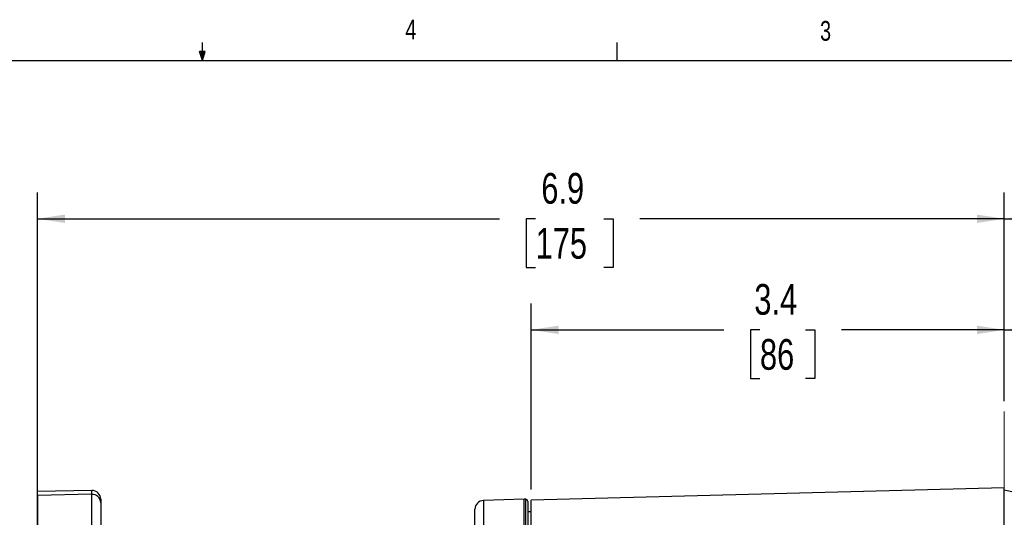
# Model space of a CAD drawing. Header units: inches. Extents: x 0.4 to 16.6, y 0.2 to 10.8.
# Tile 11 of 16: x 7.6 to 12.3, y 8.5 to 10.8. Entities that reach past the tile are written whole.
import ezdxf

# ---------------------------------------------------------------- set-up
doc = ezdxf.new("R2010")
doc.units = ezdxf.units.IN
doc.header["$MEASUREMENT"] = 0
doc.linetypes.add('CENTERX2', pattern=[0.8, 0.5, -0.1, 0.1, -0.1])
doc.layers.add('BORDER', color=7, linetype='Continuous', lineweight=25)
doc.layers.add('SLD-0', color=7, linetype='Continuous', lineweight=25)
doc.styles.add('SLDTEXTSTYLE0', font='TXT', dxfattribs={"width": 0.75})
doc.dimstyles.new('SLDDIMSTYLE0', dxfattribs={"dimtxt": 0.145833, "dimasz": 0.13, "dimexe": 0, "dimexo": 0.0625, "dimgap": 0.036458, "dimtad": 0, "dimtih": 1, "dimtoh": 1, "dimdec": 1, "dimlfac": 1.5, "dimrnd": 1e-09, "dimzin": 12, "dimdsep": 46, "dimtxsty": 'SLDTEXTSTYLE0', "dimsah": 1, "dimcen": 0.09, "dimadec": 0, "dimazin": 3, "dimtfac": 1, "dimtdec": 1, "dimtofl": 0, "dimtmove": 0, "dimatfit": 3, "dimfxl": 0, "dimfrac": 2, "dimtolj": 1, "dimtzin": 12, "dimarcsym": 0})

# ---------------------------------------------------------------- blocks, each defined once
blk = doc.blocks.new('_D')
at = {"layer": 'SLD-0', "color": 7}
for p, q in [((10.0616, 8.6041), (10.0616, 9.4879)), ((12.3072, 9.0247), (12.3072, 9.4879)), ((10.0616, 9.3629), (10.9754, 9.3629)), ((11.1474, 9.3629), (11.1031, 9.3629)), ((11.1031, 9.3629), (11.1031, 9.1312)), ((11.363, 9.3629), (11.4073, 9.3629)), ((11.4073, 9.3629), (11.4073, 9.1312)), ((12.3072, 9.3629), (11.535, 9.3629)), ((11.1031, 9.1312), (11.1474, 9.1312)), ((11.4073, 9.1312), (11.363, 9.1312))]:
    blk.add_line(p, q, dxfattribs=at)
for points in [[(10.0616, 9.3629), (10.1916, 9.3429), (10.1916, 9.3829)], [(12.3072, 9.3629), (12.1772, 9.3829), (12.1772, 9.3429)]]:
    blk.add_solid(points, dxfattribs=at)
at = {"layer": 'SLD-0', "color": 7, "char_height": 0.14583, "attachment_point": 1, "style": 'SLDTEXTSTYLE0'}
for s, insert in [('3.4', (11.1206, 9.5805)), ('86', (11.1474, 9.3192))]:
    blk.add_mtext(s, dxfattribs=dict(at, insert=insert))
blk = doc.blocks.new('_D_1')
at = {"layer": 'SLD-0', "color": 7}
for p, q in [((12.3072, 9.0247), (12.3072, 9.4879)), ((14.033, 8.3453), (14.033, 9.4879)), ((12.3072, 9.3629), (12.9109, 9.3629)), ((13.0829, 9.3629), (13.0386, 9.3629)), ((13.0386, 9.3629), (13.0386, 9.1312)), ((13.2984, 9.3629), (13.3428, 9.3629)), ((13.3428, 9.3629), (13.3428, 9.1312)), ((14.033, 9.3629), (13.4705, 9.3629)), ((13.0386, 9.1312), (13.0829, 9.1312)), ((13.3428, 9.1312), (13.2984, 9.1312))]:
    blk.add_line(p, q, dxfattribs=at)
for points in [[(12.3072, 9.3629), (12.4372, 9.3429), (12.4372, 9.3829)], [(14.033, 9.3629), (13.903, 9.3829), (13.903, 9.3429)]]:
    blk.add_solid(points, dxfattribs=at)
at = {"layer": 'SLD-0', "color": 7, "char_height": 0.14583, "attachment_point": 1, "style": 'SLDTEXTSTYLE0'}
for s, insert in [('2.6', (13.0561, 9.5805)), ('66', (13.0829, 9.3192))]:
    blk.add_mtext(s, dxfattribs=dict(at, insert=insert))
blk = doc.blocks.new('_D_2')
at = {"layer": 'SLD-0', "color": 7}
for p, q in [((7.7182, 7.9075), (7.7182, 10.0153)), ((12.3072, 9.0247), (12.3072, 10.0153)), ((7.7182, 9.8903), (9.9105, 9.8903)), ((10.0825, 9.8903), (10.0382, 9.8903)), ((10.0382, 9.8903), (10.0382, 9.6586)), ((10.4058, 9.8903), (10.4502, 9.8903)), ((10.4502, 9.8903), (10.4502, 9.6586)), ((12.3072, 9.8903), (10.5778, 9.8903)), ((10.0382, 9.6586), (10.0825, 9.6586)), ((10.4502, 9.6586), (10.4058, 9.6586))]:
    blk.add_line(p, q, dxfattribs=at)
for points in [[(7.7182, 9.8903), (7.8482, 9.8703), (7.8482, 9.9103)], [(12.3072, 9.8903), (12.1772, 9.9103), (12.1772, 9.8703)]]:
    blk.add_solid(points, dxfattribs=at)
at = {"layer": 'SLD-0', "color": 7, "char_height": 0.14583, "attachment_point": 1, "style": 'SLDTEXTSTYLE0'}
for s, insert in [('6.9', (10.1096, 10.1079)), ('175', (10.0825, 9.8466))]:
    blk.add_mtext(s, dxfattribs=dict(at, insert=insert))
blk = doc.blocks.new('_D_3')
at = {"layer": 'SLD-0'}
for p, q in [((12.3072, 9.0247), (12.3072, 10.0153)), ((16.0003, 7.4067), (16.0003, 10.0153)), ((12.3072, 9.8903), (14.2206, 9.8903)), ((14.3926, 9.8903), (14.3483, 9.8903)), ((14.3483, 9.8903), (14.3483, 9.6586)), ((14.7159, 9.8903), (14.7602, 9.8903)), ((14.7602, 9.8903), (14.7602, 9.6586)), ((16.0003, 9.8903), (14.8879, 9.8903)), ((14.3483, 9.6586), (14.3926, 9.6586)), ((14.7602, 9.6586), (14.7159, 9.6586))]:
    blk.add_line(p, q, dxfattribs=at)
for points in [[(12.3072, 9.8903), (12.4372, 9.8703), (12.4372, 9.9103)], [(16.0003, 9.8903), (15.8703, 9.9103), (15.8703, 9.8703)]]:
    blk.add_solid(points, dxfattribs=at)
at = {"layer": 'SLD-0', "char_height": 0.14583, "attachment_point": 1, "style": 'SLDTEXTSTYLE0'}
for s, insert in [('5.5', (14.4196, 10.1079)), ('141', (14.3926, 9.8466))]:
    blk.add_mtext(s, dxfattribs=dict(at, insert=insert))

msp = doc.modelspace()

# ---------------------------------------------------------------- linework, layer by layer
at = {"color": 7, "linetype": 'Continuous', "lineweight": 25}
for p, q in [((7.9757, 8.6), (7.7182, 8.595)), ((12.3072, 8.6131), (10.0616, 8.5541)), ((12.3072, 8.2414), (12.3072, 8.6131)), ((12.4769, 8.565), (12.3072, 8.6011)), ((7.7182, 8.5769), (7.7182, 8.595)), ((7.9758, 8.5819), (7.7182, 8.5769)), ((7.7182, 8.5769), (7.7182, 8.1034)), ((7.9758, 8.2137), (7.9758, 8.5819)), ((8.0182, 8.5584), (8.0182, 8.5425)), ((10.0281, 8.5593), (9.8348, 8.5526)), ((10.0616, 8.1983), (10.0616, 8.5541)), ((8.0182, 8.5425), (8.0182, 8.1743)), ((9.7946, 8.2098), (9.7946, 8.5109)), ((10.0449, 8.5485), (10.0449, 8.2005)), ((10.0616, 8.4984), (10.0449, 8.4984))]:
    msp.add_line(p, q, dxfattribs=at)
at = {"color": 8, "linetype": 'Continuous', "lineweight": 25}
for p, q in [((9.8348, 8.5526), (9.8348, 8.1918)), ((10.0281, 8.1962), (10.0281, 8.5593)), ((10.0361, 8.1964), (10.0361, 8.5588))]:
    msp.add_line(p, q, dxfattribs=at)
at = {"color": 7, "linetype": 'Continuous', "lineweight": 25}
for centre, radius, start, end in [((7.9766, 8.5584), 0.0417, 0, 91.1183), ((7.9776, 8.5413), 0.0406, 1.6808, 92.5161), ((9.8363, 8.5109), 0.0417, 92, 180), ((10.0296, 8.5177), 0.0417, 81.0288, 92), ((10.0345, 8.5485), 0.0104, 0, 81.0288)]:
    msp.add_arc(centre, radius, start, end, dxfattribs=at)
at = {"color": 8, "linetype": 'Continuous', "lineweight": 25}
msp.add_ellipse((7.9766, 8.2666), major_axis=(-0.0008, 0.3334), ratio=0.000433, start_param=5.9521, end_param=6.283021, dxfattribs=at)
at = {"layer": 'BORDER'}
for p, q in [((8.501, 10.6421), (8.501, 10.7269)), ((10.4698, 10.6421), (10.4698, 10.7269)), ((8.501, 10.6421), (8.4878, 10.684)), ((8.5136, 10.684), (8.4878, 10.684)), ((8.494, 10.684), (8.501, 10.6421)), ((8.501, 10.6421), (8.5136, 10.684)), ((8.5059, 10.684), (8.501, 10.6421)), ((0.6263, 10.6421), (16.3763, 10.6421))]:
    msp.add_line(p, q, dxfattribs=at)
at = {"layer": 'SLD-0', "color": 7, "linetype": 'CENTERX2', "lineweight": 18, "ltscale": 5.333333}
msp.add_line((12.3072, 8.9747), (12.3072, 3.3726), dxfattribs=at)

# ---------------------------------------------------------------- texts
at = {"color": 7, "linetype": 'Continuous', "lineweight": 0, "char_height": 0.0937, "attachment_point": 1, "style": 'SLDTEXTSTYLE0'}
for s, insert in [('4', (9.4643, 10.8357)), ('3', (11.4327, 10.8295))]:
    msp.add_mtext(s, dxfattribs=dict(at, insert=insert))

# ---------------------------------------------------------------- dimensions: what is measured, and where the dimension line sits
at = {"layer": 'SLD-0', "color": 7}
for base, p1, picture, middle in [((12.3072, 9.8903), (7.7182, 7.8575), '_D_2', (10.2442, 9.8903)), ((12.3072, 9.3629), (10.0616, 8.5541), '_D', (11.2552, 9.3629)), ((12.3072, 9.3629), (14.033, 8.2953), '_D_1', (13.1907, 9.3629))]:
    dim = msp.add_linear_dim(base=base, p1=p1, p2=(12.3072, 8.9747), dimstyle='SLDDIMSTYLE0', dxfattribs=at)
    dim.commit()
    dim.dimension.update_dxf_attribs({"geometry": picture, "text_midpoint": middle, "dimtype": 160})
at = {"layer": 'SLD-0'}
dim = msp.add_linear_dim(base=(12.3072, 9.8903), p1=(16.0003, 7.3567), p2=(12.3072, 8.9747), dimstyle='SLDDIMSTYLE0', dxfattribs=at)
dim.commit()
dim.dimension.update_dxf_attribs({"geometry": '_D_3', "text_midpoint": (14.5543, 9.8903), "dimtype": 160})

doc.saveas('drawing.dxf')
